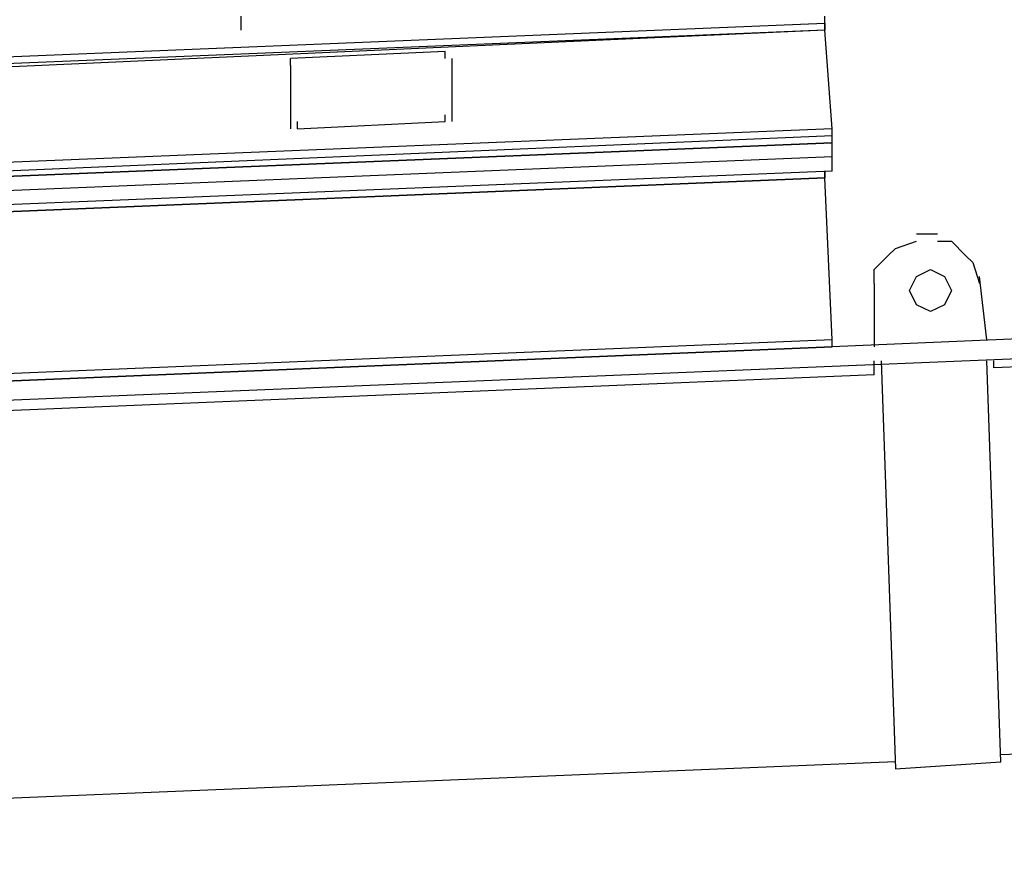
# Model space of a CAD drawing. Header units: inches. Extents: x -52 to 2304, y -1039 to 838.
# Tile 13 of 118: x 721 to 776, y -777 to -730. Entities that reach past the tile are written whole.
import ezdxf

# ---------------------------------------------------------------- set-up
doc = ezdxf.new("R2010")
doc.units = ezdxf.units.IN
doc.header["$MEASUREMENT"] = 0
doc.layers.add('DRYER-TRAIN', color=7, linetype='Continuous')

msp = doc.modelspace()

# ---------------------------------------------------------------- linework, layer by layer
at = {"layer": 'DRYER-TRAIN'}
for p, q in [((733.308, -731.04), (733.308, -730.248)), ((765.912, -730.644), (765.912, -730.248)), ((669.66, -734.58), (765.912, -730.644)), ((669.66, -734.58), (765.912, -730.644)), ((765.912, -730.644), (765.912, -731.04)), ((765.912, -731.04), (765.912, -730.644)), ((765.912, -731.04), (670.056, -734.964)), ((765.912, -731.04), (670.056, -735.36)), ((766.308, -736.536), (765.912, -731.04)), ((744.696, -732.216), (736.056, -732.612)), ((736.056, -733.008), (736.056, -732.612)), ((744.696, -732.612), (744.696, -732.216)), ((745.092, -736.14), (745.092, -732.612)), ((736.056, -733.008), (736.056, -736.536)), ((744.696, -736.14), (744.696, -735.756)), ((736.452, -736.536), (744.696, -736.14)), ((736.452, -736.536), (736.452, -736.14)), ((766.308, -736.536), (670.056, -740.472)), ((766.308, -736.932), (683.796, -740.472)), ((766.308, -736.932), (766.308, -736.536)), ((766.308, -737.328), (766.308, -736.932)), ((766.308, -737.328), (766.308, -736.932)), ((766.308, -737.328), (670.056, -741.252)), ((766.308, -737.328), (670.056, -741.252)), ((670.056, -741.252), (766.308, -737.328)), ((766.308, -738.108), (766.308, -737.328)), ((766.308, -738.108), (670.056, -742.044)), ((766.308, -738.9), (766.308, -738.108)), ((766.308, -738.9), (670.056, -742.824)), ((765.912, -738.9), (765.912, -739.284)), ((765.912, -739.284), (765.912, -738.9)), ((765.912, -739.284), (670.836, -743.22)), ((670.836, -743.22), (765.912, -739.284)), ((766.308, -748.32), (765.912, -739.284)), ((772.2, -742.428), (771.024, -742.428)), ((468.504, -762.072), (935.64, -742.824)), ((769.848, -743.22), (771.024, -742.824)), ((772.2, -742.824), (772.98, -742.824)), ((772.98, -742.824), (773.772, -743.616)), ((768.66, -744.396), (769.452, -743.616)), ((769.452, -743.616), (769.848, -743.22)), ((773.772, -743.616), (774.168, -744)), ((774.168, -744), (774.552, -745.176)), ((768.66, -745.176), (768.66, -744.396)), ((771.024, -744.792), (771.804, -744.396)), ((771.804, -744.396), (772.596, -744.792)), ((908.136, -744.396), (775.344, -749.892)), ((768.66, -745.176), (768.66, -748.716)), ((770.628, -745.572), (771.024, -744.792)), ((772.596, -744.792), (772.98, -745.572)), ((774.948, -748.32), (774.552, -744.792)), ((771.024, -746.364), (770.628, -745.572)), ((772.98, -745.572), (772.596, -746.364)), ((821.7, -746.364), (766.308, -748.716)), ((771.804, -746.748), (771.024, -746.364)), ((772.596, -746.364), (771.804, -746.748)), ((766.308, -748.32), (671.232, -752.256)), ((766.308, -748.716), (766.308, -748.32)), ((671.232, -752.652), (766.308, -748.716)), ((766.308, -748.716), (671.232, -752.652)), ((768.66, -750.288), (768.66, -749.508)), ((769.056, -749.508), (769.848, -772.296)), ((775.74, -771.9), (774.948, -749.508)), ((775.344, -749.892), (775.344, -749.508)), ((768.66, -750.288), (635.472, -755.784)), ((909.312, -766.008), (775.74, -771.504)), ((769.848, -771.9), (636.264, -777.396)), ((769.848, -772.296), (775.74, -771.9))]:
    msp.add_line(p, q, dxfattribs=at)

doc.saveas('drawing.dxf')
